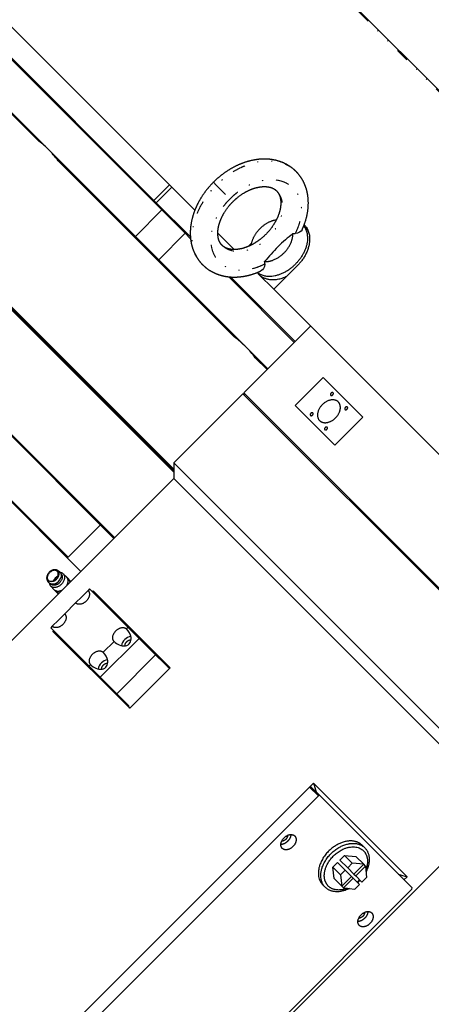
# Model space of a CAD drawing. Header units: millimetres. Extents: x 0 to 2382, y 0 to 1682.
# Tile 18 of 20: x 2097 to 2190, y 1335 to 1559. Entities that reach past the tile are written whole.
import ezdxf

# ---------------------------------------------------------------- set-up
doc = ezdxf.new("R2010")
doc.units = ezdxf.units.MM
doc.linetypes.add('DASHEDBIDOT', pattern=[12.4, 3, -3, 0.2, -3, 0.2, -3])
doc.layers.add('Layer0000', color=7, linetype='Continuous', lineweight=25)

msp = doc.modelspace()

# ---------------------------------------------------------------- linework, layer by layer
at = {"layer": 'Layer0000', "color": 251, "linetype": 'DASHEDBIDOT', "lineweight": 18}
for p, q in [((2112.4351363, 1622.1708586), (2239.6851363, 1494.9208586)), ((2141.4194671, 1521.4151895), (2140.7743295, 1522.0603271)), ((2141.4294671, 1521.4051895), (2144.5444671, 1518.2901895)), ((2107.9065135, 1431.7322359), (2108.3284075, 1431.3103419)), ((2105.5706911, 1428.5526255), (2105.1487971, 1428.9745195))]:
    msp.add_line(p, q, dxfattribs=at)
at = {"layer": 'Layer0000', "color": 7, "linetype": 'Continuous', "lineweight": 25}
for p, q in [((2112.7369129, 1622.2226353), (2239.9869129, 1494.9726353)), ((2071.2461662, 1580.9818886), (2136.5441803, 1515.6838746)), ((2127.2522874, 1517.9046997), (2075.2522874, 1569.9046997)), ((2129.0436455, 1515.7597882), (2089.3573759, 1555.4460578)), ((2100.7699151, 1531.65915), (2083.3424935, 1549.0865715)), ((2103.1901031, 1529.5925154), (2083.3469682, 1549.4356502)), ((2103.1901031, 1529.5925154), (2123.0332379, 1509.7493805)), ((2122.9341592, 1509.4949058), (2105.5067377, 1526.9223274)), ((2159.5360688, 1524.5117912), (2159.5260688, 1524.5217912)), ((2127.2522874, 1517.9046997), (2130.7878213, 1521.4402336)), ((2127.7522874, 1517.4046997), (2131.2878213, 1520.9402336)), ((2127.7522874, 1517.4046997), (2127.2522874, 1517.9046997)), ((2135.5432496, 1509.6137375), (2127.7522874, 1517.4046997)), ((2123.0332379, 1509.7493805), (2129.0436455, 1515.7597882)), ((2129.0436455, 1515.7597882), (2129.2981203, 1515.8588668)), ((2129.0436455, 1515.7597882), (2134.3573759, 1510.4460578)), ((2134.3573759, 1510.4460578), (2134.4564545, 1510.7005326)), ((2161.3047523, 1512.136506), (2161.727768, 1511.7134904)), ((2161.727768, 1511.7134904), (2162.2040492, 1511.2372091)), ((2128.0924935, 1504.3365715), (2122.9341592, 1509.4949058)), ((2122.9341594, 1509.4949057), (2123.033238, 1509.7493804)), ((2128.3469682, 1504.4356502), (2123.0332379, 1509.7493805)), ((2134.3573759, 1510.4460578), (2128.3469682, 1504.4356502)), ((2135.5782432, 1509.2251905), (2134.3573759, 1510.4460578)), ((2141.7690994, 1510.4589555), (2145.4732391, 1506.7548158)), ((2159.368506, 1510.4039472), (2159.3515362, 1510.4032867)), ((2080.8644628, 1507.0168751), (2131.7425949, 1456.1387431)), ((2081.0412395, 1507.1936517), (2131.7425949, 1456.4922963)), ((2131.7425949, 1456.8458497), (2081.0930162, 1507.4954285)), ((2148.7656317, 1507.5013541), (2149.4424466, 1508.178169)), ((2128.3469681, 1504.4356503), (2128.0924934, 1504.3365717)), ((2145.5199151, 1486.90915), (2128.0924935, 1504.3365715)), ((2148.1901031, 1484.5925154), (2128.3469682, 1504.4356502)), ((2138.3228654, 1503.2985878), (2138.3128654, 1503.3085878)), ((2152.4313699, 1503.4831204), (2152.4307094, 1503.4661506)), ((2159.7994671, 1503.0351895), (2154.4961662, 1497.7318886)), ((2159.1429827, 1485.660451), (2144.2394682, 1500.5639655)), ((2159.3197594, 1485.8372277), (2144.628015, 1500.5289721)), ((2150.6981507, 1501.5299042), (2151.1211662, 1501.1068886)), ((2151.1211662, 1501.1068886), (2154.4961662, 1497.7318886)), ((2154.4961662, 1497.7318886), (2198.4961662, 1453.7318886)), ((2066.7223272, 1492.8747394), (2118.3075662, 1441.2895006)), ((2066.6705505, 1492.5729627), (2118.1307895, 1441.1127239)), ((2147.6524975, 1474.1699658), (2162.8552933, 1489.3727616)), ((2153.1325751, 1479.6500434), (2148.1901031, 1484.5925154)), ((2107.7649523, 1436.8414628), (2063.1020013, 1481.5044136)), ((2152.9557984, 1479.4732667), (2150.2567377, 1482.1723274)), ((2165.6757821, 1477.713438), (2159.3118211, 1471.349477)), ((2174.7277156, 1468.6615045), (2165.6757821, 1477.713438)), ((2131.7425949, 1458.2600632), (2147.4757208, 1473.9931891)), ((2147.4757208, 1473.9931891), (2147.8292742, 1473.9931891)), ((2225.2574667, 1396.2114432), (2147.4757208, 1473.9931891)), ((2214.0433705, 1407.7790928), (2147.6524975, 1474.1699658)), ((2159.3118211, 1471.349477), (2168.3637546, 1462.2975435)), ((2168.3637546, 1462.2975435), (2174.7277156, 1468.6615045)), ((2110.6354576, 1433.617392), (2086.0279423, 1458.2249073)), ((2131.7425949, 1458.2600632), (2131.7425949, 1454.7245293)), ((2131.7425949, 1458.2600632), (2209.5243408, 1380.4783173)), ((1933.7526962, 1256.7346306), (2131.7425949, 1454.7245293)), ((2131.7425949, 1454.7245293), (2205.9888069, 1380.4783173)), ((2115.0835014, 1444.1600119), (2107.7649523, 1436.8414628)), ((2107.7649523, 1436.8414628), (2107.4113929, 1436.8414567)), ((2105.8283509, 1433.4762165), (2105.3517482, 1433.8194412)), ((2106.1370108, 1432.2077332), (2106.1170844, 1432.1428068)), ((2106.1767038, 1433.0024262), (2106.1535997, 1433.0255303)), ((2107.4418689, 1432.2675913), (2106.6293689, 1433.0800913)), ((2108.3637628, 1431.3456973), (2107.4418689, 1432.2675913)), ((2103.4048165, 1431.0526821), (2103.0615918, 1431.5292847)), ((2103.8009417, 1430.2516641), (2104.6134417, 1429.4391641)), ((2103.8555027, 1430.7274332), (2103.8786068, 1430.7043292)), ((2104.6732998, 1430.7440222), (2104.7382262, 1430.7639486)), ((2107.9065135, 1431.7322359), (2107.6287184, 1432.0100311)), ((2104.6134417, 1429.4391641), (2105.5353357, 1428.5172701)), ((2104.8710019, 1429.2523146), (2105.1487971, 1428.9745195)), ((2110.8758471, 1427.8615694), (2109.4616335, 1426.4473559)), ((2112.2900606, 1429.275783), (2110.8758471, 1427.8615694)), ((2112.643614, 1429.6293364), (2112.2900606, 1429.275783)), ((2112.643614, 1429.6293364), (2121.393614, 1420.8793364)), ((2113.4489629, 1429.1775409), (2113.2721862, 1429.0007642)), ((2130.9418185, 1411.6846853), (2113.4489629, 1429.1775409)), ((2109.4616335, 1426.4473559), (2106.9867598, 1423.9724822)), ((2106.9867598, 1423.9724822), (2105.5725462, 1422.5582686)), ((2104.1583326, 1421.144055), (2103.8047792, 1420.7905016)), ((2105.5725462, 1422.5582686), (2104.1583326, 1421.144055)), ((2103.8047792, 1420.7905016), (2112.5547792, 1412.0405016)), ((2104.4333514, 1420.1619295), (2104.2565747, 1419.9851528)), ((2104.2565747, 1419.9851528), (2121.7494304, 1402.4922971)), ((2121.393614, 1420.8793364), (2121.0400606, 1420.525783)), ((2121.393614, 1420.8793364), (2123.893614, 1418.3793364)), ((2123.893614, 1418.3793364), (2115.0547792, 1409.5405016)), ((2118.2116335, 1417.6973559), (2115.7367598, 1415.2224822)), ((2123.893614, 1418.3793364), (2126.8813621, 1415.3915884)), ((2127.643614, 1414.6293364), (2118.8047792, 1405.7905016)), ((2130.3834424, 1411.889508), (2126.8813621, 1415.3915884)), ((2112.9083326, 1412.394055), (2112.5547792, 1412.0405016)), ((2112.5547792, 1412.0405016), (2115.0547792, 1409.5405016)), ((2121.7494304, 1402.4922971), (2130.9418185, 1411.6846853)), ((2115.0547792, 1409.5405016), (2118.0425273, 1406.5527536)), ((2118.0425273, 1406.5527536), (2121.5446081, 1403.0506728)), ((2163.4942861, 1385.4961788), (1992.374445, 1214.3763377)), ((2184.7604564, 1364.2300085), (2163.4942861, 1385.4961788)), ((2162.6184877, 1384.6042101), (1993.2664136, 1215.252136)), ((2162.9202644, 1384.6559868), (2162.6184877, 1384.6042101)), ((2162.6184877, 1384.6042101), (2164.6184877, 1382.6042101)), ((2162.9202644, 1384.6559868), (2164.9202644, 1382.6559868)), ((2164.6184877, 1382.6042101), (1995.2664136, 1213.252136)), ((2164.9202644, 1382.6559868), (2164.6184877, 1382.6042101)), ((2185.9202644, 1361.6559868), (2164.9202644, 1382.6559868)), ((2007.9989082, 1182.4884186), (2205.9888069, 1380.4783173)), ((2174.6070916, 1371.342814), (2175.1586548, 1370.7912509)), ((2167.9151566, 1366.400879), (2168.9591209, 1367.4448433)), ((2168.9591209, 1367.4448433), (2170.7091209, 1365.6948433)), ((2169.5248063, 1368.0105287), (2170.5687705, 1369.0544929)), ((2171.2748063, 1366.2605287), (2169.5248063, 1368.0105287)), ((2172.3187705, 1367.3044929), (2170.5687705, 1369.0544929)), ((2170.5687705, 1369.0544929), (2173.1572782, 1368.7930005)), ((2172.3187705, 1367.3044929), (2171.2748063, 1366.2605287)), ((2174.9072782, 1367.0430005), (2172.3187705, 1367.3044929)), ((2173.1572782, 1368.7930005), (2174.9072782, 1367.0430005)), ((2167.9151566, 1366.400879), (2169.6651566, 1364.650879)), ((2168.176649, 1363.8123714), (2167.9151566, 1366.400879)), ((2170.7091209, 1365.6948433), (2169.6651566, 1364.650879)), ((2170.7091209, 1365.6948433), (2172.1341209, 1364.2698433)), ((2171.2748063, 1366.2605287), (2172.6998063, 1364.8355287)), ((2174.9072782, 1367.0430005), (2172.6998063, 1364.8355287)), ((2173.0998063, 1364.4355287), (2175.3072782, 1366.6430005)), ((2175.3072782, 1366.6430005), (2174.9072782, 1367.0430005)), ((2175.3072782, 1366.6430005), (2175.5687705, 1364.0544929)), ((2169.926649, 1362.0623714), (2168.176649, 1363.8123714)), ((2169.6651566, 1364.650879), (2169.926649, 1362.0623714)), ((2172.1341209, 1364.2698433), (2169.926649, 1362.0623714)), ((2170.326649, 1361.6623714), (2172.5341209, 1363.8698433)), ((2172.5341209, 1363.8698433), (2172.1341209, 1364.2698433)), ((2172.5341209, 1363.8698433), (2173.9591209, 1362.4448433)), ((2172.6998063, 1364.8355287), (2173.0998063, 1364.4355287)), ((2173.0998063, 1364.4355287), (2174.5248063, 1363.0105287)), ((2174.5248063, 1363.0105287), (2175.5687705, 1364.0544929)), ((2184.0533496, 1363.5229017), (2184.7604564, 1364.2300085)), ((2016.5164136, 1192.002136), (2185.8684877, 1361.3542101)), ((2166.1783986, 1361.8109948), (2165.6268355, 1362.3625579)), ((2169.926649, 1362.0623714), (2170.326649, 1361.6623714)), ((2170.326649, 1361.6623714), (2172.9151566, 1361.400879)), ((2172.9151566, 1361.400879), (2173.9591209, 1362.4448433)), ((2185.8684877, 1361.3542101), (2185.9202644, 1361.6559868))]:
    msp.add_line(p, q, dxfattribs=at)
for centre, radius, start, end in [((2089.5343898, 1516.0510569), 19.2314742, 44.759302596, 54.251677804), ((2084.4978847, 1511.0352479), 26.339537, 37.096892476, 44.792424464), ((2159.1303315, 1509.1096434), 3.9280727, 50.23039177, 55.07445075), ((2158.6645055, 1509.6502279), 3.8750006, 45.000000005, 45.043510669), ((2159.0319076, 1509.0225136), 3.8090706, 29.813637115, 44.948056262), ((2159.2543692, 1513.0161511), 2.6146705, 260.673644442, 272.129729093), ((2149.8301871, 1503.581022), 2.6030245, 357.844557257, 9.352069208), ((2129.6328356, 1465.900297), 26.339537, 45.207575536, 52.903107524), ((2134.6486447, 1470.9368021), 19.2314743, 35.748322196, 45.240697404), ((2106.1953485, 1430.6856844), 1.9703075, 113.101683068, 156.898316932), ((2103.9516298, 1432.9294032), 2.3014555, 288.274574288, 341.725425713), ((2105.321597, 1432.7720654), 0.8675415, 45.011865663, 54.258689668), ((2105.8516324, 1432.2748824), 1.1194799, 45.994281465, 86.047869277), ((2104.1089576, 1431.5594274), 0.8675284, 215.741240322, 224.988204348), ((2104.6074602, 1431.0299831), 1.1208267, 183.977223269, 223.980625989), ((2104.0583922, 1432.8226408), 2.1680378, 288.274574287, 341.725425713), ((2107.1494333, 1430.9915691), 1.0591307, 9.949670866, 44.372134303), ((2105.8894639, 1429.7315997), 1.0591307, 225.627865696, 260.050329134), ((2150.7484682, 1442.5855964), 39.6362088, 199.771992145, 200.633657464), ((2090.9899998, 1383.0701218), 39.2265411, 69.36184299, 70.232507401), ((2122.3807718, 1416.4291566), 2.4311055, 98.692071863, 136.208497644), ((2122.3076147, 1416.3570746), 2.4303486, 133.787536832, 171.35175345), ((2117.0043138, 1411.0537737), 2.4303486, 133.787536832, 171.35175345), ((2117.077471, 1411.1258558), 2.4311055, 98.692071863, 136.208497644), ((2144.2083935, 1448.5997163), 39.2265411, 249.361842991, 250.232507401), ((2084.4499252, 1389.0842417), 39.6362086, 19.771992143, 20.633657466), ((2207.5089274, 1397.4414412), 45.6067752, 195.183935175, 197.817085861), ((2168.0397078, 1368.9299417), 8.0024033, 312.134877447, 317.865122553), ((2167.4971297, 1369.4725198), 8.9751613, 312.445627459, 317.554372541), ((2196.4778026, 1407.4752428), 44.8045366, 252.159336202, 254.839642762)]:
    msp.add_arc(centre, radius, start, end, dxfattribs=at)
at = {"layer": 'Layer0000', "color": 251, "linetype": 'DASHEDBIDOT', "lineweight": 18}
for centre, radius, start, end in [((2104.8728912, 1433.1540522), 0.8197844, 45.011795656, 54.258760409), ((2103.7269902, 1432.0081498), 0.8197968, 215.741310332, 224.988134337)]:
    msp.add_arc(centre, radius, start, end, dxfattribs=at)
at = {"layer": 'Layer0000', "color": 7, "linetype": 'Continuous', "lineweight": 25}
for points, degree, knots in [([(2159.5260688, 1524.5217912), (2159.2036286, 1524.8441904), (2158.3782849, 1525.5182926), (2157.3328308, 1526.1622599), (2155.7790721, 1526.8582415), (2154.0553878, 1527.2196216), (2152.7073054, 1527.3374427), (2151.2791398, 1527.2979736), (2149.7815835, 1527.0860797), (2148.2725246, 1526.7034323), (2146.7709338, 1526.1576185), (2145.2993456, 1525.4556867), (2143.8570615, 1524.5996798), (2142.4495272, 1523.5809552), (2141.2648732, 1522.5508495), (2140.7743295, 1522.0603271)], 2, [0, 0, 0, 0.04751114, 0.1109735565, 0.1749076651, 0.2863034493, 0.3531115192, 0.4213785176, 0.4932197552, 0.5666732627, 0.6395811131, 0.7137903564, 0.7868769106, 0.8629611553, 0.9395642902, 1, 1, 1]), ([(2160.9396093, 1511.2751951), (2161.3326664, 1512.1355237), (2161.8587677, 1513.7463663), (2162.1825652, 1515.2260465), (2162.3947342, 1517.1860501), (2162.2343276, 1519.0396131), (2161.9651988, 1520.3211509), (2161.5779322, 1521.4470043), (2161.0799683, 1522.4959217), (2160.2209746, 1523.8263841), (2159.5360688, 1524.5117912)], 2, [0.06249531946, 0.06249531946, 0.06249531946, 0.17713610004, 0.27262168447, 0.36892532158, 0.52730867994, 0.61709022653, 0.70478307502, 0.78034314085, 0.86517133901, 1, 1, 1]), ([(2140.7743295, 1522.0603271), (2140.2838071, 1521.5697834), (2139.2537014, 1520.3851294), (2138.2349768, 1518.9775951), (2137.3789699, 1517.535311), (2136.6770381, 1516.0637228), (2136.1312243, 1514.562132), (2135.7485769, 1513.0530731), (2135.536683, 1511.5555168), (2135.4972139, 1510.1273512), (2135.615035, 1508.7792688), (2135.9764151, 1507.0555845), (2136.6723967, 1505.5018258), (2137.316364, 1504.4563717), (2137.9904662, 1503.631028), (2138.3128654, 1503.3085878)], 2, [0, 0, 0, 0.0604357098, 0.1370388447, 0.2131230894, 0.2862096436, 0.3604188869, 0.4333267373, 0.5067802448, 0.5786214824, 0.6468884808, 0.7136965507, 0.8250923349, 0.8890264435, 0.95248886, 1, 1, 1]), ([(2155.1166296, 1520.0923522), (2155.3600223, 1519.8473758), (2155.7232862, 1519.2404707), (2155.9459073, 1518.585188), (2156.0688202, 1517.8843912), (2156.0896812, 1516.9878022), (2155.9602022, 1516.0168419), (2155.7175649, 1515.0525972), (2155.2924647, 1513.9263433), (2154.6723467, 1512.7435206), (2153.8906635, 1511.5789224), (2152.9260883, 1510.4402518), (2151.8354118, 1509.4080103), (2150.9524968, 1508.7404237), (2150.091136, 1508.1623099), (2148.9083133, 1507.5421919), (2147.7820594, 1507.1170917), (2146.8178147, 1506.8744544), (2145.8468544, 1506.7449754), (2144.9502654, 1506.7658364), (2144.2494686, 1506.8887493), (2143.5941859, 1507.1113704), (2142.9872808, 1507.4746343), (2142.7423044, 1507.718027)], 2, [0.00111237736, 0.00111237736, 0.00111237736, 0.05562456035, 0.10559567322, 0.14463716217, 0.18650023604, 0.23457172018, 0.27341785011, 0.3160026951, 0.36522939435, 0.41188358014, 0.46211837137, 0.51263805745, 0.56304849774, 0.58811641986, 0.63477060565, 0.6839973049, 0.72658214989, 0.76542827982, 0.81349976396, 0.85536283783, 0.89440432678, 0.94437543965, 0.99888762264, 0.99888762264, 0.99888762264]), ([(2145.1996047, 1517.6350519), (2145.8445563, 1518.2796983), (2147.1317187, 1519.2613169), (2148.2197057, 1519.9145982), (2149.2403306, 1520.4020291), (2150.3514276, 1520.7925793), (2151.4369582, 1521.0175747), (2152.4421501, 1521.0853436), (2153.5100426, 1520.9769925), (2154.4011439, 1520.6453821), (2154.9368687, 1520.2725852), (2155.1166514, 1520.0923738)], 2, [0, 0, 0, 0.1223285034, 0.2203210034, 0.3005446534, 0.3855997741, 0.4825649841, 0.572294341, 0.6703998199, 0.8014879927, 0.9197266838, 1, 1, 1]), ([(2142.7422828, 1507.7180052), (2142.5620714, 1507.8977879), (2142.1892745, 1508.4335127), (2141.8576641, 1509.324614), (2141.749313, 1510.3925065), (2141.8170819, 1511.3976984), (2142.0420773, 1512.483229), (2142.4326275, 1513.594326), (2142.9200584, 1514.6149509), (2143.5733397, 1515.7029379), (2144.5549583, 1516.9901003), (2145.1996047, 1517.6350519)], 2, [0, 0, 0, 0.0802733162, 0.1985120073, 0.3296001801, 0.427705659, 0.5174350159, 0.6144002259, 0.6994553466, 0.7796789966, 0.8776714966, 1, 1, 1]), ([(2138.3228654, 1503.2985878), (2139.0082725, 1502.613682), (2140.3387349, 1501.7546883), (2141.6746336, 1501.1209194), (2143.1442676, 1500.7166162), (2144.4628847, 1500.5220627), (2145.8464594, 1500.4826014), (2147.1877477, 1500.595192), (2148.4627199, 1500.8244256), (2149.853809, 1501.2052156), (2151.0858442, 1501.6784523), (2151.5665643, 1501.898293)], 2, [0.00000000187, 0.00000000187, 0.00000000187, 0.13482848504, 0.21965657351, 0.33891910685, 0.42742260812, 0.51829822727, 0.61066113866, 0.69315540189, 0.77598160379, 0.87385491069, 0.93797882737, 0.93797882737, 0.93797882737]), ([(2105.3517482, 1433.8194412), (2105.1865991, 1433.9377811), (2104.8161672, 1434.0068361), (2104.526491, 1433.9817711), (2104.2514914, 1433.9118344), (2103.9639681, 1433.7795914), (2103.7089481, 1433.6127684), (2103.4744617, 1433.4090242), (2103.2703804, 1433.1748731), (2103.0465259, 1432.8335872), (2102.9048985, 1432.4182172), (2102.8741969, 1432.0648653), (2102.9432519, 1431.6944341), (2103.0615917, 1431.529285)], 2, [0.0000000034, 0.0000000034, 0.0000000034, 0.11627465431, 0.20148503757, 0.26055036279, 0.33508054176, 0.40173450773, 0.4661963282, 0.53307768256, 0.59753998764, 0.70803544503, 0.79851496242, 0.88372534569, 0.99999991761, 0.99999991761, 0.99999991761]), ([(2118.2116335, 1417.6973559), (2118.8513561, 1417.0576333), (2119.8418424, 1416.5317749), (2121.7238553, 1416.848927), (2122.1841305, 1417.659457), (2121.9540553, 1419.3337017), (2121.5460418, 1420.0198018), (2121.0400606, 1420.525783)], 3, [0, 0, 0, 0, 1, 1, 2.0129437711, 2.0129437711, 2.7781348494, 2.7781348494, 2.7781348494, 2.7781348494]), ([(2112.9083326, 1412.394055), (2113.5480552, 1411.7543324), (2114.5385416, 1411.228474), (2116.4205545, 1411.5456261), (2116.8808296, 1412.3561562), (2116.6507545, 1414.0304008), (2116.242741, 1414.7165009), (2115.7367598, 1415.2224822)], 3, [0, 0, 0, 0, 1, 1, 2.0129437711, 2.0129437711, 2.7781348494, 2.7781348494, 2.7781348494, 2.7781348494])]:
    msp.add_open_spline(points, degree=degree, knots=knots, dxfattribs=at)
at = {"layer": 'Layer0000', "color": 251, "linetype": 'DASHEDBIDOT', "lineweight": 18}
for points, weights, knots in [([(2159.5260688, 1524.5217912), (2158.5695107, 1525.4783493), (2157.3040285, 1526.0647393), (2149.626551, 1529.6222734), (2141.4194671, 1521.4151895)], [0.933156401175, 0.958237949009, 1, 0.790885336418, 1], [0.2000727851, 0.2000727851, 0.2000727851, 0.25, 0.25, 0.5, 0.5, 0.5]), ([(2159.5360688, 1524.5117912), (2158.5795107, 1525.4683493), (2157.3140285, 1526.0547393), (2149.636551, 1529.6122734), (2141.4294671, 1521.4051895)], [0.933156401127, 0.958237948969, 1, 0.790885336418, 1], [0.20007278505, 0.20007278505, 0.20007278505, 0.25, 0.25, 0.5, 0.5, 0.5]), ([(2159.368506, 1510.4039472), (2163.5665779, 1518.561216), (2157.4467329, 1521.8169131), (2151.3268878, 1525.0726102), (2144.5444671, 1518.2901895)], [1, 0.778185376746, 1, 0.778185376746, 1], [0, 0, 0, 0.25, 0.25, 0.5, 0.5, 0.5]), ([(2159.3515362, 1510.4032867), (2163.5461673, 1518.5478408), (2157.4364957, 1521.8001936), (2151.3268241, 1525.0525465), (2144.5544671, 1518.2801895)], [1, 0.778124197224, 1, 0.778124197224, 1], [0, 0, 0, 0.25, 0.25, 0.5, 0.5, 0.5]), ([(2138.3128654, 1503.3085878), (2137.3563073, 1504.2651459), (2136.7699173, 1505.5306281), (2133.2123832, 1513.2081056), (2141.4194671, 1521.4151895)], [0.933156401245, 0.958237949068, 1, 0.790885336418, 1], [0.20007278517, 0.20007278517, 0.20007278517, 0.25, 0.25, 0.5, 0.5, 0.5]), ([(2138.3228654, 1503.2985878), (2137.3663073, 1504.2551459), (2136.7799173, 1505.5206281), (2133.2223832, 1513.1981056), (2141.4294671, 1521.4051895)], [0.933156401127, 0.958237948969, 1, 0.790885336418, 1], [0.20007278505, 0.20007278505, 0.20007278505, 0.25, 0.25, 0.5, 0.5, 0.5]), ([(2152.4307094, 1503.4661506), (2144.2734406, 1499.2680787), (2141.0177435, 1505.3879237), (2137.7620464, 1511.5077688), (2144.5444671, 1518.2901895)], [1, 0.778185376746, 1, 0.778185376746, 1], [0, 0, 0, 0.25, 0.25, 0.5, 0.5, 0.5]), ([(2152.4313699, 1503.4831204), (2144.2868158, 1499.2884893), (2141.034463, 1505.3981609), (2137.7821101, 1511.5078325), (2144.5544671, 1518.2801895)], [1, 0.778124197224, 1, 0.778124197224, 1], [0, 0, 0, 0.25, 0.25, 0.5, 0.5, 0.5]), ([(2103.1601517, 1431.485874), (2102.7039327, 1431.942093), (2103.034575, 1432.7289543), (2104.0265021, 1435.0895382), (2105.3951589, 1433.7208813)], [0.75, 0.75, 1, 0.5, 1], [0.5, 0.5, 0.5, 0.66666666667, 0.66666666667, 1, 1, 1]), ([(2105.452447, 1433.7338467), (2106.8641251, 1432.3221686), (2104.4293405, 1431.2990621), (2103.6177457, 1430.9580267), (2103.1471863, 1431.428586)], [1, 0.5, 1, 0.75, 0.75], [0, 0, 0, 0.33333333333, 0.33333333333, 0.5, 0.5, 0.5]), ([(2105.3951589, 1433.7208813), (2106.7638158, 1432.3522245), (2104.4032319, 1431.3602974), (2103.6163706, 1431.0296551), (2103.1601517, 1431.485874)], [1, 0.5, 1, 0.75, 0.75], [0, 0, 0, 0.33333333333, 0.33333333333, 0.5, 0.5, 0.5])]:
    msp.add_rational_spline(points, weights, degree=2, knots=knots, dxfattribs=at)
for points, weights in [([(2155.1166352, 1520.0923577), (2159.4675255, 1515.7132479), (2153.2944671, 1509.5401895)], [0.999055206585, 0.707579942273, 1]), ([(2155.1166514, 1520.0923738), (2159.4916514, 1515.7173738), (2153.3044671, 1509.5301895)], [1, 0.707106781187, 1]), ([(2142.7422828, 1507.7180052), (2147.1172828, 1503.3430052), (2153.3044671, 1509.5301895)], [1, 0.707106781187, 1]), ([(2142.7422989, 1507.7180214), (2147.1214087, 1503.3671311), (2153.2944671, 1509.5401895)], [0.999055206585, 0.707579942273, 1])]:
    msp.add_rational_spline(points, weights, degree=2, dxfattribs=at)
at = {"layer": 'Layer0000', "color": 7, "linetype": 'Continuous', "lineweight": 25}
for points, weights in [([(2155.0478693, 1513.4618939), (2153.0248193, 1513.1841166), (2151.3376796, 1511.496977)], [0.967868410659, 0.902172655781, 1]), ([(2149.3727627, 1507.7867873), (2149.65054, 1509.8098373), (2151.3376796, 1511.496977)], [0.967868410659, 0.902172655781, 1]), ([(2161.2901963, 1512.0994524), (2164.1973659, 1508.2455883), (2159.3932171, 1503.4414395)], [0.962652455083, 0.727152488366, 1]), ([(2161.4045447, 1512.3902671), (2165.2795447, 1508.5152671), (2159.7994671, 1503.0351895)], [1, 0.707106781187, 1]), ([(2150.7352043, 1501.5444602), (2154.5890684, 1498.6372908), (2159.3932171, 1503.4414395)], [0.96265244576, 0.727152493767, 1]), ([(2151.1211662, 1501.1068886), (2153.471625, 1498.7564299), (2157.4878119, 1500.7235342)], [1, 0.79388738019, 0.877862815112]), ([(2169.1410887, 1472.1268111), (2167.6410887, 1473.6268111), (2165.5197683, 1471.5054907)], [0.803847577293, 0.633974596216, 1]), ([(2167.4969904, 1474.1244628), (2167.2199813, 1473.8474537), (2167.4158563, 1473.6515787)], [1, 0.633974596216, 0.803847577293]), ([(2167.9698745, 1474.2055969), (2167.7739995, 1474.4014719), (2167.4969904, 1474.1244628)], [0.803847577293, 0.633974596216, 1]), ([(2165.5197683, 1471.5054907), (2163.398448, 1469.3841704), (2164.898448, 1467.8841704)], [1, 0.633974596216, 0.803847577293]), ([(2170.7469904, 1470.8744628), (2170.4699813, 1470.5974537), (2170.6658563, 1470.4015787)], [1, 0.633974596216, 0.803847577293]), ([(2171.2198745, 1470.9555969), (2171.0239995, 1471.1514719), (2170.7469904, 1470.8744628)], [0.803847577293, 0.633974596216, 1]), ([(2162.9007963, 1469.5282687), (2162.6237872, 1469.2512596), (2162.8196622, 1469.0553846)], [1, 0.633974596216, 0.803847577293]), ([(2163.3736804, 1469.6094028), (2163.1778054, 1469.8052778), (2162.9007963, 1469.5282687)], [0.803847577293, 0.633974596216, 1]), ([(2166.1507963, 1466.2782687), (2165.8737872, 1466.0012596), (2166.0696622, 1465.8053846)], [1, 0.633974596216, 0.803847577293]), ([(2166.6236804, 1466.3594028), (2166.4278054, 1466.5552778), (2166.1507963, 1466.2782687)], [0.803847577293, 0.633974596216, 1]), ([(2105.9349145, 1433.3856369), (2106.3661645, 1432.9543869), (2106.1370108, 1432.2077332)], [0.75, 0.75, 0.9375]), ([(2107.4974753, 1430.4794097), (2108.1063246, 1431.6031355), (2107.4418689, 1432.2675913)], [0.752972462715, 0.722739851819, 1]), ([(2104.6732998, 1430.7440222), (2103.9266461, 1430.5148685), (2103.4953961, 1430.9461185)], [0.752702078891, 0.77599076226, 1]), ([(2118.2116335, 1417.6973559), (2117.2116335, 1418.6973559), (2118.6258471, 1420.1115694)], [1, 0.707106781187, 1]), ([(2118.6258471, 1420.1115694), (2120.0400606, 1421.525783), (2121.0400606, 1420.525783)], [1, 0.707106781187, 1]), ([(2120.7045029, 1416.6785142), (2120.6226688, 1417.1833912), (2121.0883471, 1417.6490694)], [0.874929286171, 0.797603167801, 1]), ([(2121.0883471, 1417.6490694), (2121.5534455, 1418.1141679), (2122.0579875, 1418.0330613)], [1, 0.797804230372, 0.874775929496]), ([(2112.9083326, 1412.394055), (2111.9083326, 1413.394055), (2113.3225462, 1414.8082686)], [1, 0.707106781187, 1]), ([(2113.3225462, 1414.8082686), (2114.7367598, 1416.2224822), (2115.7367598, 1415.2224822)], [1, 0.707106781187, 1]), ([(2115.401202, 1411.3752133), (2115.3193679, 1411.8800903), (2115.7850462, 1412.3457686)], [0.874929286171, 0.797603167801, 1]), ([(2115.7850462, 1412.3457686), (2116.2501446, 1412.810867), (2116.7546867, 1412.7297604)], [1, 0.797804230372, 0.874775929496]), ([(2174.6610202, 1370.2967426), (2176.529626, 1368.7683429), (2175.3900288, 1365.8238536)], [1, 0.742268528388, 0.750239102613]), ([(2171.653163, 1361.5283663), (2168.2030438, 1359.7863497), (2166.1783986, 1361.8109948)], [0.751458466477, 0.730905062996, 1]), ([(2171.1457959, 1361.5796208), (2168.4321611, 1360.5293705), (2166.8629046, 1362.098627)], [0.944245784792, 0.736502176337, 0.750937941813])]:
    msp.add_rational_spline(points, weights, degree=2, dxfattribs=at)
for points in [[(2160.9377464, 1511.2724109), (2160.7279672, 1510.80334), (2160.1332561, 1510.433574), (2159.368506, 1510.4039472)], [(2158.8306416, 1510.4360432), (2157.6976184, 1509.4220466), (2155.3169011, 1507.5178277), (2153.4124489, 1505.1368582), (2152.3986134, 1504.004015)], [(2152.4307094, 1503.4661506), (2152.4014271, 1502.710293), (2152.0323385, 1502.1096554), (2151.5635946, 1501.8972352)]]:
    msp.add_open_spline(points, degree=3, dxfattribs=at)
for points, weights, knots in [([(2152.3986134, 1504.004015), (2154.7611512, 1503.9482986), (2156.8237546, 1506.010902), (2158.886358, 1508.0735054), (2158.8306416, 1510.4360432)], [1, 0.882950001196, 1, 0.882950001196, 1], [0, 0, 0, 0.5, 0.5, 1, 1, 1]), ([(2167.4158563, 1473.6515787), (2167.4683409, 1473.5990941), (2167.550906, 1473.5907534), (2167.7288091, 1473.5727815), (2167.8887404, 1473.7327128)], [0.803847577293, 0.866025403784, 1, 0.75, 0.75], [0.24401693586, 0.24401693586, 0.24401693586, 0.33333333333, 0.33333333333, 0.5, 0.5, 0.5]), ([(2167.8887404, 1473.7327128), (2168.0486717, 1473.892644), (2168.0306998, 1474.0705472), (2168.022359, 1474.1531123), (2167.9698745, 1474.2055969)], [0.75, 0.75, 1, 0.866025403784, 0.803847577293], [0.5, 0.5, 0.5, 0.66666666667, 0.66666666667, 0.75598306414, 0.75598306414, 0.75598306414]), ([(2168.5197683, 1468.5054907), (2169.7445132, 1469.7302356), (2169.6068857, 1471.092608), (2169.5430125, 1471.7248873), (2169.1410887, 1472.1268111)], [0.75, 0.75, 1, 0.866025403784, 0.803847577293], [0.5, 0.5, 0.5, 0.66666666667, 0.66666666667, 0.75598306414, 0.75598306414, 0.75598306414]), ([(2170.6658563, 1470.4015787), (2170.7183409, 1470.3490941), (2170.800906, 1470.3407534), (2170.9788091, 1470.3227815), (2171.1387404, 1470.4827128)], [0.803847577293, 0.866025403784, 1, 0.75, 0.75], [0.24401693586, 0.24401693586, 0.24401693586, 0.33333333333, 0.33333333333, 0.5, 0.5, 0.5]), ([(2171.1387404, 1470.4827128), (2171.2986717, 1470.642644), (2171.2806998, 1470.8205472), (2171.272359, 1470.9031123), (2171.2198745, 1470.9555969)], [0.75, 0.75, 1, 0.866025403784, 0.803847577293], [0.5, 0.5, 0.5, 0.66666666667, 0.66666666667, 0.75598306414, 0.75598306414, 0.75598306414]), ([(2162.8196622, 1469.0553846), (2162.8721468, 1469.0029001), (2162.9547119, 1468.9945593), (2163.132615, 1468.9765874), (2163.2925463, 1469.1365187)], [0.803847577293, 0.866025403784, 1, 0.75, 0.75], [0.24401693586, 0.24401693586, 0.24401693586, 0.33333333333, 0.33333333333, 0.5, 0.5, 0.5]), ([(2163.2925463, 1469.1365187), (2163.4524776, 1469.29645), (2163.4345057, 1469.4743531), (2163.4261649, 1469.5569182), (2163.3736804, 1469.6094028)], [0.75, 0.75, 1, 0.866025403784, 0.803847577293], [0.5, 0.5, 0.5, 0.66666666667, 0.66666666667, 0.75598306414, 0.75598306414, 0.75598306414]), ([(2164.898448, 1467.8841704), (2165.3003718, 1467.4822466), (2165.932651, 1467.4183734), (2167.2950235, 1467.2807459), (2168.5197683, 1468.5054907)], [0.803847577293, 0.866025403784, 1, 0.75, 0.75], [0.24401693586, 0.24401693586, 0.24401693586, 0.33333333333, 0.33333333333, 0.5, 0.5, 0.5]), ([(2166.0696622, 1465.8053846), (2166.1221468, 1465.7529001), (2166.2047119, 1465.7445593), (2166.382615, 1465.7265874), (2166.5425463, 1465.8865187)], [0.803847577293, 0.866025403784, 1, 0.75, 0.75], [0.24401693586, 0.24401693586, 0.24401693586, 0.33333333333, 0.33333333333, 0.5, 0.5, 0.5]), ([(2166.5425463, 1465.8865187), (2166.7024776, 1466.04645), (2166.6845057, 1466.2243531), (2166.6761649, 1466.3069182), (2166.6236804, 1466.3594028)], [0.75, 0.75, 1, 0.866025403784, 0.803847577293], [0.5, 0.5, 0.5, 0.66666666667, 0.66666666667, 0.75598306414, 0.75598306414, 0.75598306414]), ([(2105.3029601, 1433.6286825), (2104.8843812, 1434.0472615), (2104.1624393, 1433.7438985), (2101.9966136, 1432.8338097), (2103.2523505, 1431.5780729)], [0.75, 0.75, 1, 0.5, 1], [0.5, 0.5, 0.5, 0.66666666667, 0.66666666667, 1, 1, 1]), ([(2103.2523505, 1431.5780729), (2104.5080873, 1430.322336), (2105.4181761, 1432.4881617), (2105.7215391, 1433.2101036), (2105.3029601, 1433.6286825)], [1, 0.5, 1, 0.75, 0.75], [0, 0, 0, 0.33333333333, 0.33333333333, 0.5, 0.5, 0.5]), ([(2106.6293689, 1433.0800913), (2108.3614197, 1431.3480404), (2105.3740739, 1430.0927455), (2104.378292, 1429.6743139), (2103.8009417, 1430.2516641)], [1, 0.5, 1, 0.75, 0.75], [0, 0, 0, 0.33333333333, 0.33333333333, 0.5, 0.5, 0.5]), ([(2106.1767038, 1433.0024262), (2107.5839951, 1431.5951349), (2105.1567767, 1430.5752078), (2104.3477039, 1430.2352321), (2103.8786068, 1430.7043292)], [1, 0.5, 1, 0.75, 0.75], [0, 0, 0, 0.33333333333, 0.33333333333, 0.5, 0.5, 0.5]), ([(2104.6134417, 1429.4391641), (2105.190792, 1428.8618139), (2106.1865739, 1429.2802455), (2106.2951546, 1429.3258715), (2106.4016232, 1429.3835577)], [0.75, 0.75, 1, 0.964927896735, 0.93477600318], [0.5, 0.5, 0.5, 0.66666666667, 0.66666666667, 0.69004806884, 0.69004806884, 0.69004806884]), ([(2112.2900606, 1429.275783), (2113.2900606, 1428.275783), (2111.8758471, 1426.8615694), (2110.4616335, 1425.4473559), (2109.4616335, 1426.4473559)], [1, 0.707106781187, 1, 0.707106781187, 1], [0.24999999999, 0.24999999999, 0.24999999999, 0.5, 0.5, 0.75, 0.75, 0.75]), ([(2106.9867598, 1423.9724822), (2107.9867598, 1422.9724822), (2106.5725462, 1421.5582686), (2105.1583326, 1420.144055), (2104.1583326, 1421.144055)], [1, 0.707106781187, 1, 0.707106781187, 1], [0.24999999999, 0.24999999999, 0.24999999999, 0.5, 0.5, 0.75, 0.75, 0.75]), ([(2156.4172161, 1370.6529385), (2155.4172161, 1371.6529385), (2156.8314297, 1373.0671521), (2158.2456432, 1374.4813656), (2159.2456432, 1373.4813656)], [1, 0.707106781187, 1, 0.707106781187, 1], [0, 0, 0, 0.25, 0.25, 0.5, 0.5, 0.5]), ([(2158.3628005, 1373.7985229), (2158.3385365, 1372.9742588), (2157.6314297, 1372.2671521), (2156.9243229, 1371.5600453), (2156.1000588, 1371.5357812)], [0.857864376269, 0.828427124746, 1, 0.828427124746, 0.857864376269], [0.60355339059, 0.60355339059, 0.60355339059, 0.75, 0.75, 0.89644660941, 0.89644660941, 0.89644660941]), ([(2157.6054989, 1373.6108828), (2157.61622, 1373.1269424), (2157.1939297, 1372.7046521), (2156.7716394, 1372.2823618), (2156.287699, 1372.2930828)], [0.861356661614, 0.819748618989, 1, 0.819748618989, 0.861356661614], [0.59614582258, 0.59614582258, 0.59614582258, 0.75, 0.75, 0.90385417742, 0.90385417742, 0.90385417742]), ([(2159.2456432, 1373.4813656), (2160.2456432, 1372.4813656), (2158.8314297, 1371.0671521), (2157.4172161, 1369.6529385), (2156.4172161, 1370.6529385)], [1, 0.707106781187, 1, 0.707106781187, 1], [0.5, 0.5, 0.5, 0.75, 0.75, 1, 1, 1]), ([(2174.6070916, 1371.342814), (2172.7740045, 1373.1759011), (2169.612397, 1371.8473807), (2160.1275742, 1367.8618192), (2165.6268355, 1362.3625579)], [0.75, 0.75, 1, 0.5, 1], [0.5, 0.5, 0.5, 0.66666666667, 0.66666666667, 1, 1, 1]), ([(2166.1783986, 1361.8109948), (2160.6791373, 1367.3102561), (2170.1639601, 1371.2958175), (2173.3255677, 1372.624338), (2175.1586548, 1370.7912509)], [1, 0.5, 1, 0.75, 0.75], [0, 0, 0, 0.33333333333, 0.33333333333, 0.5, 0.5, 0.5]), ([(2166.8629046, 1362.098627), (2165.3590833, 1363.6024483), (2166.2791361, 1366.2065589), (2169.2794219, 1374.698545), (2174.6610202, 1370.2967426)], [0.750937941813, 0.765312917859, 1, 0.5, 1], [0.51020861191, 0.51020861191, 0.51020861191, 0.66666666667, 0.66666666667, 1, 1, 1]), ([(2175.1586548, 1370.7912509), (2176.9917419, 1368.9581638), (2175.6632214, 1365.7965562), (2175.5617493, 1365.5550734), (2175.4412833, 1365.3164866)], [0.75, 0.75, 1, 0.975172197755, 0.952810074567], [0.5, 0.5, 0.5, 0.66666666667, 0.66666666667, 0.68321853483, 0.68321853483, 0.68321853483]), ([(2173.9172161, 1353.1529385), (2172.9172161, 1354.1529385), (2174.3314297, 1355.5671521), (2175.7456432, 1356.9813656), (2176.7456432, 1355.9813656)], [1, 0.707106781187, 1, 0.707106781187, 1], [0, 0, 0, 0.25, 0.25, 0.5, 0.5, 0.5]), ([(2175.8628005, 1356.2985229), (2175.8385365, 1355.4742588), (2175.1314297, 1354.7671521), (2174.4243229, 1354.0600453), (2173.6000588, 1354.0357812)], [0.857864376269, 0.828427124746, 1, 0.828427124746, 0.857864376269], [0.60355339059, 0.60355339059, 0.60355339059, 0.75, 0.75, 0.89644660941, 0.89644660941, 0.89644660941]), ([(2175.1054989, 1356.1108828), (2175.11622, 1355.6269424), (2174.6939297, 1355.2046521), (2174.2716394, 1354.7823618), (2173.787699, 1354.7930828)], [0.861356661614, 0.819748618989, 1, 0.819748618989, 0.861356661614], [0.59614582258, 0.59614582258, 0.59614582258, 0.75, 0.75, 0.90385417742, 0.90385417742, 0.90385417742]), ([(2176.7456432, 1355.9813656), (2177.7456432, 1354.9813656), (2176.3314297, 1353.5671521), (2174.9172161, 1352.1529385), (2173.9172161, 1353.1529385)], [1, 0.707106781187, 1, 0.707106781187, 1], [0.5, 0.5, 0.5, 0.75, 0.75, 1, 1, 1])]:
    msp.add_rational_spline(points, weights, degree=2, knots=knots, dxfattribs=at)

doc.saveas('drawing.dxf')
